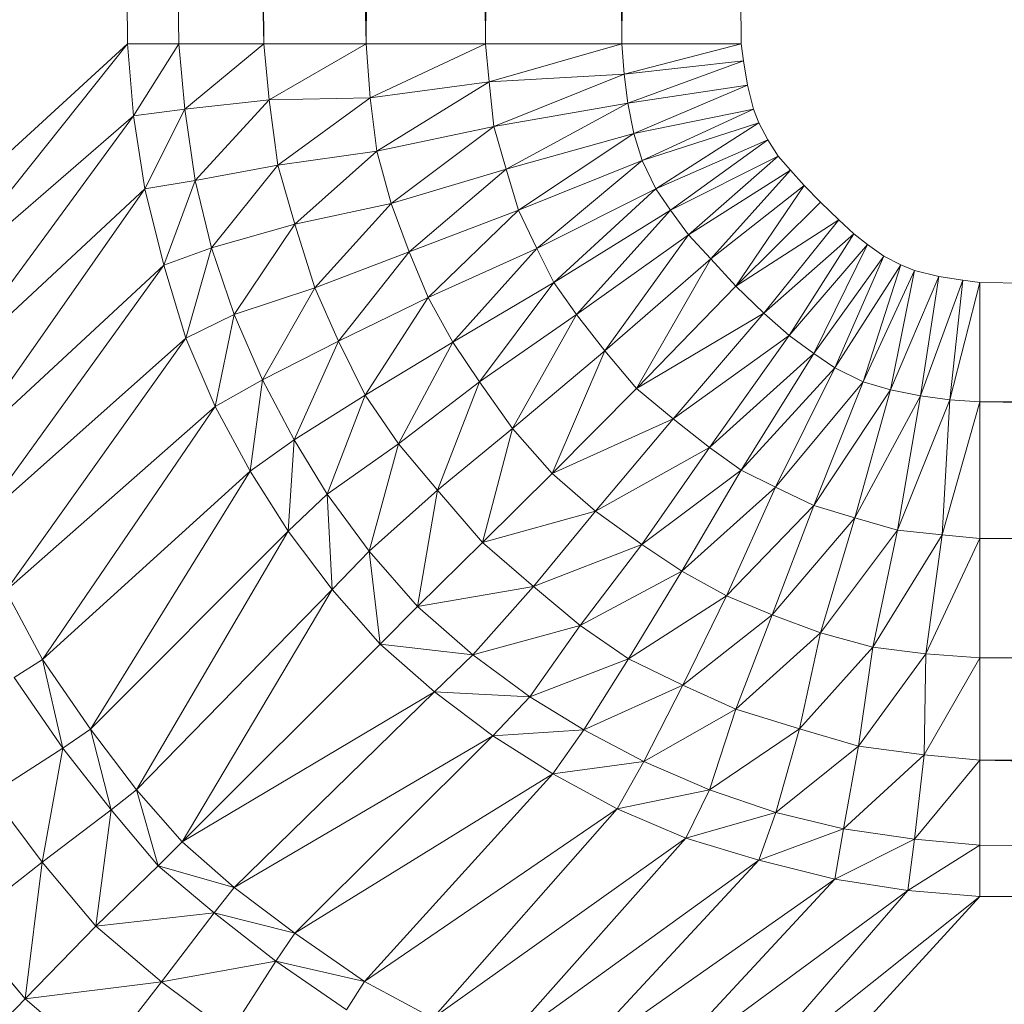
# Model space of a CAD drawing. Header units: metres. Extents: x 391.1 to 427.5, y 12.7 to 28.4.
# Tile 141 of 240: x 408.2167 to 408.2557, y 23.4257 to 23.4647. Entities that reach past the tile are written whole.
import ezdxf

# ---------------------------------------------------------------- set-up
doc = ezdxf.new("R2010")
doc.units = ezdxf.units.M
doc.layers.add('02_MOBILIARIO', color=7, linetype='Continuous', lineweight=18)

# ---------------------------------------------------------------- blocks, each defined once
blk = doc.blocks.new('Family - Plats de dutxa PS-1-153501-01_ENLLUMENAT_PS1')
at = {"layer": '02_MOBILIARIO', "color": 253, "true_color": 0xaaaaaa}
for p, q in [((0.085896, 0.4), (0.089267, 0.112978)), ((0.089267, 0.112978), (0.085896, 0.4)), ((0.087918, 0.4), (0.091289, 0.112978)), ((0.087918, 0.4), (0.089267, 0.112978)), ((0.089267, 0.112978), (0.087918, 0.4)), ((0.09466, 0.112978), (0.087918, 0.4)), ((0.091289, 0.112978), (0.087918, 0.4)), ((0.087918, 0.4), (0.09466, 0.112978)), ((0.091289, 0.4), (0.09466, 0.112978)), ((0.098705, 0.112978), (0.091289, 0.4)), ((0.09466, 0.112978), (0.091289, 0.4)), ((0.091289, 0.4), (0.098705, 0.112978)), ((0.095334, 0.4), (0.098705, 0.112978)), ((0.098705, 0.112978), (0.095334, 0.4)), ((0.100053, 0.4), (0.098705, 0.112978)), ((0.098705, 0.112978), (0.100053, 0.4)), ((0.100053, 0.4), (0.103424, 0.112978)), ((0.103424, 0.112978), (0.100053, 0.4)), ((0.105446, 0.4), (0.103424, 0.112978)), ((0.103424, 0.112978), (0.105446, 0.4)), ((0.105446, 0.4), (0.108817, 0.112978)), ((0.108817, 0.112978), (0.105446, 0.4)), ((0.110165, 0.4), (0.108817, 0.112978)), ((0.108817, 0.112978), (0.110165, 0.4)), ((0.110165, 0.4), (0.113536, 0.112978)), ((0.110165, 0.4), (0.113536, 0.112978)), ((0.081177, 0.105562), (0.089267, 0.112978)), ((0.089267, 0.112978), (0.081177, 0.105562)), ((0.089267, 0.112978), (0.081379, 0.10309)), ((0.081379, 0.10309), (0.089267, 0.112978)), ((0.089267, 0.112978), (0.089504, 0.110131)), ((0.091289, 0.112978), (0.089267, 0.112978)), ((0.089504, 0.110131), (0.089267, 0.112978)), ((0.089267, 0.112978), (0.091289, 0.112978)), ((0.091289, 0.112978), (0.089504, 0.110131)), ((0.089504, 0.110131), (0.091289, 0.112978)), ((0.091289, 0.112978), (0.09466, 0.112978)), ((0.091289, 0.112978), (0.09153, 0.110394)), ((0.09153, 0.110394), (0.091289, 0.112978)), ((0.091289, 0.112978), (0.09466, 0.112978)), ((0.09466, 0.112978), (0.09153, 0.110394)), ((0.09153, 0.110394), (0.09466, 0.112978)), ((0.09466, 0.112978), (0.098705, 0.112978)), ((0.09466, 0.112978), (0.09487, 0.11077)), ((0.09487, 0.11077), (0.09466, 0.112978)), ((0.09466, 0.112978), (0.098705, 0.112978)), ((0.098705, 0.112978), (0.09487, 0.11077)), ((0.09487, 0.11077), (0.098705, 0.112978)), ((0.103424, 0.112978), (0.098705, 0.112978)), ((0.098863, 0.110841), (0.098705, 0.112978)), ((0.098705, 0.112978), (0.103424, 0.112978)), ((0.098705, 0.112978), (0.098863, 0.110841)), ((0.103424, 0.112978), (0.098863, 0.110841)), ((0.098863, 0.110841), (0.103424, 0.112978)), ((0.108817, 0.112978), (0.103424, 0.112978)), ((0.103424, 0.112978), (0.103566, 0.11148)), ((0.103566, 0.11148), (0.103424, 0.112978)), ((0.103424, 0.112978), (0.108817, 0.112978)), ((0.108817, 0.112978), (0.103566, 0.11148)), ((0.103566, 0.11148), (0.108817, 0.112978)), ((0.113536, 0.112978), (0.108817, 0.112978)), ((0.108817, 0.112978), (0.108901, 0.11178)), ((0.108901, 0.11178), (0.108817, 0.112978)), ((0.108817, 0.112978), (0.113536, 0.112978)), ((0.113536, 0.112978), (0.108901, 0.11178)), ((0.108901, 0.11178), (0.113536, 0.112978)), ((0.113536, 0.112978), (0.113627, 0.112301)), ((0.113536, 0.112978), (0.113627, 0.112301)), ((0.108901, 0.11178), (0.113627, 0.112301)), ((0.113627, 0.112301), (0.108901, 0.11178)), ((0.113627, 0.112301), (0.109053, 0.11063)), ((0.109053, 0.11063), (0.113627, 0.112301)), ((0.113627, 0.112301), (0.113779, 0.111346)), ((0.113627, 0.112301), (0.113779, 0.111346)), ((0.108901, 0.11178), (0.103566, 0.11148)), ((0.103566, 0.11148), (0.108901, 0.11178)), ((0.108901, 0.11178), (0.103753, 0.109714)), ((0.103753, 0.109714), (0.108901, 0.11178)), ((0.108901, 0.11178), (0.109053, 0.11063)), ((0.109053, 0.11063), (0.108901, 0.11178)), ((0.103566, 0.11148), (0.098863, 0.110841)), ((0.098863, 0.110841), (0.103566, 0.11148)), ((0.103566, 0.11148), (0.099126, 0.108737)), ((0.099126, 0.108737), (0.103566, 0.11148)), ((0.103566, 0.11148), (0.103753, 0.109714)), ((0.103753, 0.109714), (0.103566, 0.11148)), ((0.113779, 0.111346), (0.109053, 0.11063)), ((0.109053, 0.11063), (0.113779, 0.111346)), ((0.113779, 0.111346), (0.109291, 0.109436)), ((0.109291, 0.109436), (0.113779, 0.111346)), ((0.113779, 0.111346), (0.114017, 0.110391)), ((0.113779, 0.111346), (0.114017, 0.110391)), ((0.09487, 0.11077), (0.09153, 0.110394)), ((0.09153, 0.110394), (0.09487, 0.11077)), ((0.09487, 0.11077), (0.091943, 0.107577)), ((0.091943, 0.107577), (0.09487, 0.11077)), ((0.098863, 0.110841), (0.09487, 0.11077)), ((0.09487, 0.11077), (0.098863, 0.110841)), ((0.09487, 0.11077), (0.095208, 0.108178)), ((0.095208, 0.108178), (0.09487, 0.11077)), ((0.098863, 0.110841), (0.095208, 0.108178)), ((0.095208, 0.108178), (0.098863, 0.110841)), ((0.099126, 0.108737), (0.098863, 0.110841)), ((0.098863, 0.110841), (0.099126, 0.108737)), ((0.109053, 0.11063), (0.103753, 0.109714)), ((0.103753, 0.109714), (0.109053, 0.11063)), ((0.109053, 0.11063), (0.104241, 0.108024)), ((0.104241, 0.108024), (0.109053, 0.11063)), ((0.109053, 0.11063), (0.109291, 0.109436)), ((0.109291, 0.109436), (0.109053, 0.11063)), ((0.09153, 0.110394), (0.089504, 0.110131)), ((0.089504, 0.110131), (0.09153, 0.110394)), ((0.09153, 0.110394), (0.089954, 0.107239)), ((0.089954, 0.107239), (0.09153, 0.110394)), ((0.09153, 0.110394), (0.091943, 0.107577)), ((0.091943, 0.107577), (0.09153, 0.110394)), ((0.114017, 0.110391), (0.109291, 0.109436)), ((0.109291, 0.109436), (0.114017, 0.110391)), ((0.114017, 0.110391), (0.109611, 0.108362)), ((0.109611, 0.108362), (0.114017, 0.110391)), ((0.114017, 0.110391), (0.114234, 0.109849)), ((0.114017, 0.110391), (0.114234, 0.109849)), ((0.089504, 0.110131), (0.081379, 0.10309)), ((0.081379, 0.10309), (0.089504, 0.110131)), ((0.089504, 0.110131), (0.081865, 0.099724)), ((0.081865, 0.099724), (0.089504, 0.110131)), ((0.089504, 0.110131), (0.089954, 0.107239)), ((0.089954, 0.107239), (0.089504, 0.110131)), ((0.109611, 0.108362), (0.114234, 0.109849)), ((0.114234, 0.109849), (0.109611, 0.108362)), ((0.114234, 0.109849), (0.110159, 0.107245)), ((0.110159, 0.107245), (0.114234, 0.109849)), ((0.114234, 0.109849), (0.114581, 0.109176)), ((0.114234, 0.109849), (0.114581, 0.109176)), ((0.103753, 0.109714), (0.099126, 0.108737)), ((0.099126, 0.108737), (0.103753, 0.109714)), ((0.103753, 0.109714), (0.099689, 0.106671)), ((0.099689, 0.106671), (0.103753, 0.109714)), ((0.103753, 0.109714), (0.104241, 0.108024)), ((0.104241, 0.108024), (0.103753, 0.109714)), ((0.104241, 0.108024), (0.109291, 0.109436)), ((0.109291, 0.109436), (0.104241, 0.108024)), ((0.109291, 0.109436), (0.104729, 0.106408)), ((0.104729, 0.106408), (0.109291, 0.109436)), ((0.109291, 0.109436), (0.109611, 0.108362)), ((0.109611, 0.108362), (0.109291, 0.109436)), ((0.114581, 0.109176), (0.110159, 0.107245)), ((0.110159, 0.107245), (0.114581, 0.109176)), ((0.114581, 0.109176), (0.110737, 0.106408)), ((0.110737, 0.106408), (0.114581, 0.109176)), ((0.114581, 0.109176), (0.114998, 0.108539)), ((0.114581, 0.109176), (0.114998, 0.108539)), ((0.099126, 0.108737), (0.095208, 0.108178)), ((0.095208, 0.108178), (0.099126, 0.108737)), ((0.099126, 0.108737), (0.095887, 0.105845)), ((0.095887, 0.105845), (0.099126, 0.108737)), ((0.099689, 0.106671), (0.099126, 0.108737)), ((0.099126, 0.108737), (0.099689, 0.106671)), ((0.109611, 0.108362), (0.104729, 0.106408)), ((0.104729, 0.106408), (0.109611, 0.108362)), ((0.109611, 0.108362), (0.105446, 0.104888)), ((0.105446, 0.104888), (0.109611, 0.108362)), ((0.110159, 0.107245), (0.109611, 0.108362)), ((0.109611, 0.108362), (0.110159, 0.107245)), ((0.114998, 0.108539), (0.110737, 0.106408)), ((0.110737, 0.106408), (0.114998, 0.108539)), ((0.114998, 0.108539), (0.11145, 0.105432)), ((0.11145, 0.105432), (0.114998, 0.108539)), ((0.114998, 0.108539), (0.115478, 0.107983)), ((0.114998, 0.108539), (0.115478, 0.107983)), ((0.095208, 0.108178), (0.091943, 0.107577)), ((0.091943, 0.107577), (0.095208, 0.108178)), ((0.095208, 0.108178), (0.092581, 0.10491)), ((0.092581, 0.10491), (0.095208, 0.108178)), ((0.095208, 0.108178), (0.095887, 0.105845)), ((0.095887, 0.105845), (0.095208, 0.108178)), ((0.104241, 0.108024), (0.099689, 0.106671)), ((0.099689, 0.106671), (0.104241, 0.108024)), ((0.104241, 0.108024), (0.100402, 0.104756)), ((0.100402, 0.104756), (0.104241, 0.108024)), ((0.104241, 0.108024), (0.104729, 0.106408)), ((0.104729, 0.106408), (0.104241, 0.108024)), ((0.115478, 0.107983), (0.11145, 0.105432)), ((0.11145, 0.105432), (0.115478, 0.107983)), ((0.115478, 0.107983), (0.112328, 0.104477)), ((0.112328, 0.104477), (0.115478, 0.107983)), ((0.115478, 0.107983), (0.116017, 0.107383)), ((0.115478, 0.107983), (0.116017, 0.107383)), ((0.091943, 0.107577), (0.089954, 0.107239)), ((0.089954, 0.107239), (0.091943, 0.107577)), ((0.091943, 0.107577), (0.090705, 0.104233)), ((0.090705, 0.104233), (0.091943, 0.107577)), ((0.091943, 0.107577), (0.092581, 0.10491)), ((0.092581, 0.10491), (0.091943, 0.107577)), ((0.089954, 0.107239), (0.081865, 0.099724)), ((0.081865, 0.099724), (0.089954, 0.107239)), ((0.089954, 0.107239), (0.08251, 0.096631)), ((0.08251, 0.096631), (0.089954, 0.107239)), ((0.089954, 0.107239), (0.090705, 0.104233)), ((0.090705, 0.104233), (0.089954, 0.107239)), ((0.110159, 0.107245), (0.105446, 0.104888)), ((0.105446, 0.104888), (0.110159, 0.107245)), ((0.110159, 0.107245), (0.106121, 0.10354)), ((0.106121, 0.10354), (0.110159, 0.107245)), ((0.110737, 0.106408), (0.110159, 0.107245)), ((0.110159, 0.107245), (0.110737, 0.106408)), ((0.112328, 0.104477), (0.116017, 0.107383)), ((0.116017, 0.107383), (0.112328, 0.104477)), ((0.116017, 0.107383), (0.113322, 0.103393)), ((0.113322, 0.103393), (0.116017, 0.107383)), ((0.116017, 0.107383), (0.116662, 0.106722)), ((0.116017, 0.107383), (0.116662, 0.106722)), ((0.113322, 0.103393), (0.116662, 0.106722)), ((0.116662, 0.106722), (0.113322, 0.103393)), ((0.116662, 0.106722), (0.117397, 0.106017)), ((0.116662, 0.106722), (0.117397, 0.106017)), ((0.099689, 0.106671), (0.095887, 0.105845)), ((0.095887, 0.105845), (0.099689, 0.106671)), ((0.099689, 0.106671), (0.096675, 0.103328)), ((0.096675, 0.103328), (0.099689, 0.106671)), ((0.100402, 0.104756), (0.099689, 0.106671)), ((0.099689, 0.106671), (0.100402, 0.104756)), ((0.104729, 0.106408), (0.100402, 0.104756)), ((0.100402, 0.104756), (0.104729, 0.106408)), ((0.104729, 0.106408), (0.101152, 0.102952)), ((0.101152, 0.102952), (0.104729, 0.106408)), ((0.104729, 0.106408), (0.105446, 0.104888)), ((0.105446, 0.104888), (0.104729, 0.106408)), ((0.110737, 0.106408), (0.106121, 0.10354)), ((0.106121, 0.10354), (0.110737, 0.106408)), ((0.110737, 0.106408), (0.107018, 0.102276)), ((0.107018, 0.102276), (0.110737, 0.106408)), ((0.11145, 0.105432), (0.110737, 0.106408)), ((0.110737, 0.106408), (0.11145, 0.105432)), ((0.113322, 0.103393), (0.117397, 0.106017)), ((0.117397, 0.106017), (0.113322, 0.103393)), ((0.114422, 0.102327), (0.117397, 0.106017)), ((0.117397, 0.106017), (0.114422, 0.102327)), ((0.117397, 0.106017), (0.117982, 0.105462)), ((0.117397, 0.106017), (0.117982, 0.105462)), ((0.092581, 0.10491), (0.095887, 0.105845)), ((0.095887, 0.105845), (0.092581, 0.10491)), ((0.095887, 0.105845), (0.093482, 0.10228)), ((0.093482, 0.10228), (0.095887, 0.105845)), ((0.095887, 0.105845), (0.096675, 0.103328)), ((0.096675, 0.103328), (0.095887, 0.105845)), ((0.107018, 0.102276), (0.11145, 0.105432)), ((0.11145, 0.105432), (0.107018, 0.102276)), ((0.11145, 0.105432), (0.108143, 0.100843)), ((0.108143, 0.100843), (0.11145, 0.105432)), ((0.112328, 0.104477), (0.11145, 0.105432)), ((0.11145, 0.105432), (0.112328, 0.104477)), ((0.114422, 0.102327), (0.117982, 0.105462)), ((0.117982, 0.105462), (0.114422, 0.102327)), ((0.115428, 0.101453), (0.117982, 0.105462)), ((0.117982, 0.105462), (0.115428, 0.101453)), ((0.117982, 0.105462), (0.118521, 0.105041)), ((0.117982, 0.105462), (0.118521, 0.105041)), ((0.092581, 0.10491), (0.090705, 0.104233)), ((0.090705, 0.104233), (0.092581, 0.10491)), ((0.092581, 0.10491), (0.091568, 0.101341)), ((0.091568, 0.101341), (0.092581, 0.10491)), ((0.092581, 0.10491), (0.093482, 0.10228)), ((0.093482, 0.10228), (0.092581, 0.10491)), ((0.096675, 0.103328), (0.100402, 0.104756)), ((0.100402, 0.104756), (0.096675, 0.103328)), ((0.100402, 0.104756), (0.097614, 0.101224)), ((0.097614, 0.101224), (0.100402, 0.104756)), ((0.101152, 0.102952), (0.100402, 0.104756)), ((0.100402, 0.104756), (0.101152, 0.102952)), ((0.105446, 0.104888), (0.101152, 0.102952)), ((0.101152, 0.102952), (0.105446, 0.104888)), ((0.105446, 0.104888), (0.102128, 0.101187)), ((0.102128, 0.101187), (0.105446, 0.104888)), ((0.105446, 0.104888), (0.106121, 0.10354)), ((0.106121, 0.10354), (0.105446, 0.104888)), ((0.115428, 0.101453), (0.118521, 0.105041)), ((0.118521, 0.105041), (0.115428, 0.101453)), ((0.118521, 0.105041), (0.116405, 0.10074)), ((0.116405, 0.10074), (0.118521, 0.105041)), ((0.118521, 0.105041), (0.119173, 0.104584)), ((0.118521, 0.105041), (0.119173, 0.104584)), ((0.108143, 0.100843), (0.112328, 0.104477)), ((0.112328, 0.104477), (0.108143, 0.100843)), ((0.112328, 0.104477), (0.10939, 0.099357)), ((0.10939, 0.099357), (0.112328, 0.104477)), ((0.112328, 0.104477), (0.113322, 0.103393)), ((0.113322, 0.103393), (0.112328, 0.104477)), ((0.116405, 0.10074), (0.119173, 0.104584)), ((0.119173, 0.104584), (0.116405, 0.10074)), ((0.117241, 0.100162), (0.119173, 0.104584)), ((0.119173, 0.104584), (0.117241, 0.100162)), ((0.119173, 0.104584), (0.119845, 0.104237)), ((0.119173, 0.104584), (0.119845, 0.104237)), ((0.090705, 0.104233), (0.08251, 0.096631)), ((0.08251, 0.096631), (0.090705, 0.104233)), ((0.090705, 0.104233), (0.083325, 0.094013)), ((0.083325, 0.094013), (0.090705, 0.104233)), ((0.090705, 0.104233), (0.091568, 0.101341)), ((0.091568, 0.101341), (0.090705, 0.104233)), ((0.117241, 0.100162), (0.119845, 0.104237)), ((0.119845, 0.104237), (0.117241, 0.100162)), ((0.118359, 0.099615), (0.119845, 0.104237)), ((0.119845, 0.104237), (0.118359, 0.099615)), ((0.118359, 0.099615), (0.120388, 0.10402)), ((0.120388, 0.10402), (0.118359, 0.099615)), ((0.119433, 0.099295), (0.120388, 0.10402)), ((0.120388, 0.10402), (0.119433, 0.099295)), ((0.119845, 0.104237), (0.120388, 0.10402)), ((0.119845, 0.104237), (0.120388, 0.10402)), ((0.120388, 0.10402), (0.121343, 0.103782)), ((0.120388, 0.10402), (0.121343, 0.103782)), ((0.119433, 0.099295), (0.121343, 0.103782)), ((0.121343, 0.103782), (0.119433, 0.099295)), ((0.120627, 0.099056), (0.121343, 0.103782)), ((0.121343, 0.103782), (0.120627, 0.099056)), ((0.120627, 0.099056), (0.122297, 0.10363)), ((0.122297, 0.10363), (0.120627, 0.099056)), ((0.121343, 0.103782), (0.122297, 0.10363)), ((0.121343, 0.103782), (0.122297, 0.10363)), ((0.121777, 0.098904), (0.122297, 0.10363)), ((0.122297, 0.10363), (0.121777, 0.098904)), ((0.122297, 0.10363), (0.122975, 0.10354)), ((0.122297, 0.10363), (0.122975, 0.10354)), ((0.093482, 0.10228), (0.096675, 0.103328)), ((0.096675, 0.103328), (0.093482, 0.10228)), ((0.096675, 0.103328), (0.094608, 0.099688)), ((0.094608, 0.099688), (0.096675, 0.103328)), ((0.096675, 0.103328), (0.097614, 0.101224)), ((0.097614, 0.101224), (0.096675, 0.103328)), ((0.102128, 0.101187), (0.106121, 0.10354)), ((0.106121, 0.10354), (0.102128, 0.101187)), ((0.106121, 0.10354), (0.103179, 0.099609)), ((0.103179, 0.099609), (0.106121, 0.10354)), ((0.106121, 0.10354), (0.107018, 0.102276)), ((0.107018, 0.102276), (0.106121, 0.10354)), ((0.113322, 0.103393), (0.10939, 0.099357)), ((0.10939, 0.099357), (0.113322, 0.103393)), ((0.113322, 0.103393), (0.114422, 0.102327)), ((0.114422, 0.102327), (0.113322, 0.103393)), ((0.121777, 0.098904), (0.122975, 0.10354)), ((0.122975, 0.10354), (0.121777, 0.098904)), ((0.122975, 0.10354), (0.409997, 0.100169)), ((0.122975, 0.09882), (0.122975, 0.10354)), ((0.122975, 0.10354), (0.409997, 0.100169)), ((0.122975, 0.10354), (0.122975, 0.09882)), ((0.097614, 0.101224), (0.101152, 0.102952)), ((0.101152, 0.102952), (0.097614, 0.101224)), ((0.101152, 0.102952), (0.098664, 0.099083)), ((0.098664, 0.099083), (0.101152, 0.102952)), ((0.101152, 0.102952), (0.102128, 0.101187)), ((0.102128, 0.101187), (0.101152, 0.102952)), ((0.091568, 0.101341), (0.093482, 0.10228)), ((0.093482, 0.10228), (0.091568, 0.101341)), ((0.093482, 0.10228), (0.092731, 0.098636)), ((0.092731, 0.098636), (0.093482, 0.10228)), ((0.094608, 0.099688), (0.093482, 0.10228)), ((0.093482, 0.10228), (0.094608, 0.099688)), ((0.107018, 0.102276), (0.103179, 0.099609)), ((0.103179, 0.099609), (0.107018, 0.102276)), ((0.107018, 0.102276), (0.104493, 0.097768)), ((0.104493, 0.097768), (0.107018, 0.102276)), ((0.107018, 0.102276), (0.108143, 0.100843)), ((0.108143, 0.100843), (0.107018, 0.102276)), ((0.10939, 0.099357), (0.114422, 0.102327)), ((0.114422, 0.102327), (0.10939, 0.099357)), ((0.11084, 0.098146), (0.114422, 0.102327)), ((0.114422, 0.102327), (0.11084, 0.098146)), ((0.114422, 0.102327), (0.115428, 0.101453)), ((0.115428, 0.101453), (0.114422, 0.102327)), ((0.091568, 0.101341), (0.083325, 0.094013)), ((0.083325, 0.094013), (0.091568, 0.101341)), ((0.091568, 0.101341), (0.084454, 0.091347)), ((0.084454, 0.091347), (0.091568, 0.101341)), ((0.091568, 0.101341), (0.092731, 0.098636)), ((0.092731, 0.098636), (0.091568, 0.101341)), ((0.11084, 0.098146), (0.115428, 0.101453)), ((0.115428, 0.101453), (0.11084, 0.098146)), ((0.115428, 0.101453), (0.112273, 0.097021)), ((0.112273, 0.097021), (0.115428, 0.101453)), ((0.115428, 0.101453), (0.116405, 0.10074)), ((0.116405, 0.10074), (0.115428, 0.101453)), ((0.097614, 0.101224), (0.094608, 0.099688)), ((0.094608, 0.099688), (0.097614, 0.101224)), ((0.097614, 0.101224), (0.09585, 0.097318)), ((0.09585, 0.097318), (0.097614, 0.101224)), ((0.098664, 0.099083), (0.097614, 0.101224)), ((0.097614, 0.101224), (0.098664, 0.099083)), ((0.102128, 0.101187), (0.098664, 0.099083)), ((0.098664, 0.099083), (0.102128, 0.101187)), ((0.102128, 0.101187), (0.099978, 0.097167)), ((0.099978, 0.097167), (0.102128, 0.101187)), ((0.102128, 0.101187), (0.103179, 0.099609)), ((0.103179, 0.099609), (0.102128, 0.101187)), ((0.108143, 0.100843), (0.104493, 0.097768)), ((0.104493, 0.097768), (0.108143, 0.100843)), ((0.108143, 0.100843), (0.106053, 0.095986)), ((0.106053, 0.095986), (0.108143, 0.100843)), ((0.10939, 0.099357), (0.108143, 0.100843)), ((0.108143, 0.100843), (0.10939, 0.099357)), ((0.112273, 0.097021), (0.116405, 0.10074)), ((0.116405, 0.10074), (0.112273, 0.097021)), ((0.113536, 0.096124), (0.116405, 0.10074)), ((0.116405, 0.10074), (0.113536, 0.096124)), ((0.116405, 0.10074), (0.117241, 0.100162)), ((0.117241, 0.100162), (0.116405, 0.10074)), ((0.113536, 0.096124), (0.117241, 0.100162)), ((0.117241, 0.100162), (0.113536, 0.096124)), ((0.114885, 0.09545), (0.117241, 0.100162)), ((0.117241, 0.100162), (0.114885, 0.09545)), ((0.118359, 0.099615), (0.117241, 0.100162)), ((0.117241, 0.100162), (0.118359, 0.099615)), ((0.122975, 0.09882), (0.409997, 0.100169)), ((0.409997, 0.100169), (0.122975, 0.09882)), ((0.094608, 0.099688), (0.092731, 0.098636)), ((0.092731, 0.098636), (0.094608, 0.099688)), ((0.094608, 0.099688), (0.09412, 0.096082)), ((0.09412, 0.096082), (0.094608, 0.099688)), ((0.09585, 0.097318), (0.094608, 0.099688)), ((0.094608, 0.099688), (0.09585, 0.097318)), ((0.099978, 0.097167), (0.103179, 0.099609)), ((0.103179, 0.099609), (0.099978, 0.097167)), ((0.103179, 0.099609), (0.101517, 0.095327)), ((0.101517, 0.095327), (0.103179, 0.099609)), ((0.103179, 0.099609), (0.104493, 0.097768)), ((0.104493, 0.097768), (0.103179, 0.099609)), ((0.106053, 0.095986), (0.10939, 0.099357)), ((0.10939, 0.099357), (0.106053, 0.095986)), ((0.10939, 0.099357), (0.11084, 0.098146)), ((0.11084, 0.098146), (0.10939, 0.099357)), ((0.114885, 0.09545), (0.118359, 0.099615)), ((0.118359, 0.099615), (0.114885, 0.09545)), ((0.116405, 0.094732), (0.118359, 0.099615)), ((0.118359, 0.099615), (0.116405, 0.094732)), ((0.116405, 0.094732), (0.119433, 0.099295)), ((0.119433, 0.099295), (0.116405, 0.094732)), ((0.11802, 0.094244), (0.119433, 0.099295)), ((0.119433, 0.099295), (0.11802, 0.094244)), ((0.118359, 0.099615), (0.119433, 0.099295)), ((0.119433, 0.099295), (0.118359, 0.099615)), ((0.119433, 0.099295), (0.120627, 0.099056)), ((0.120627, 0.099056), (0.119433, 0.099295)), ((0.09585, 0.097318), (0.098664, 0.099083)), ((0.098664, 0.099083), (0.09585, 0.097318)), ((0.098664, 0.099083), (0.097163, 0.095176)), ((0.097163, 0.095176), (0.098664, 0.099083)), ((0.098664, 0.099083), (0.099978, 0.097167)), ((0.099978, 0.097167), (0.098664, 0.099083)), ((0.11802, 0.094244), (0.120627, 0.099056)), ((0.120627, 0.099056), (0.11802, 0.094244)), ((0.119711, 0.093756), (0.120627, 0.099056)), ((0.120627, 0.099056), (0.119711, 0.093756)), ((0.119711, 0.093756), (0.121777, 0.098904)), ((0.121777, 0.098904), (0.119711, 0.093756)), ((0.120627, 0.099056), (0.121777, 0.098904)), ((0.121777, 0.098904), (0.120627, 0.099056)), ((0.121477, 0.093569), (0.121777, 0.098904)), ((0.121777, 0.098904), (0.121477, 0.093569)), ((0.121777, 0.098904), (0.122975, 0.09882)), ((0.122975, 0.09882), (0.121777, 0.098904)), ((0.092731, 0.098636), (0.084454, 0.091347)), ((0.084454, 0.091347), (0.092731, 0.098636)), ((0.092731, 0.098636), (0.085903, 0.088638)), ((0.085903, 0.088638), (0.092731, 0.098636)), ((0.092731, 0.098636), (0.09412, 0.096082)), ((0.09412, 0.096082), (0.092731, 0.098636)), ((0.121477, 0.093569), (0.122975, 0.09882)), ((0.122975, 0.09882), (0.121477, 0.093569)), ((0.122975, 0.09882), (0.122975, 0.093427)), ((0.122975, 0.093427), (0.122975, 0.09882)), ((0.122975, 0.09882), (0.409997, 0.09545)), ((0.409997, 0.09545), (0.122975, 0.09882)), ((0.106053, 0.095986), (0.11084, 0.098146)), ((0.11084, 0.098146), (0.106053, 0.095986)), ((0.107765, 0.094496), (0.11084, 0.098146)), ((0.11084, 0.098146), (0.107765, 0.094496)), ((0.11084, 0.098146), (0.112273, 0.097021)), ((0.112273, 0.097021), (0.11084, 0.098146)), ((0.104493, 0.097768), (0.101517, 0.095327)), ((0.101517, 0.095327), (0.104493, 0.097768)), ((0.104493, 0.097768), (0.103297, 0.093258)), ((0.103297, 0.093258), (0.104493, 0.097768)), ((0.104493, 0.097768), (0.106053, 0.095986)), ((0.106053, 0.095986), (0.104493, 0.097768)), ((0.09585, 0.097318), (0.09412, 0.096082)), ((0.09412, 0.096082), (0.09585, 0.097318)), ((0.09585, 0.097318), (0.095621, 0.093715)), ((0.095621, 0.093715), (0.09585, 0.097318)), ((0.097163, 0.095176), (0.09585, 0.097318)), ((0.09585, 0.097318), (0.097163, 0.095176)), ((0.099978, 0.097167), (0.097163, 0.095176)), ((0.097163, 0.095176), (0.099978, 0.097167)), ((0.099978, 0.097167), (0.098815, 0.092922)), ((0.098815, 0.092922), (0.099978, 0.097167)), ((0.099978, 0.097167), (0.101517, 0.095327)), ((0.101517, 0.095327), (0.099978, 0.097167)), ((0.107765, 0.094496), (0.112273, 0.097021)), ((0.112273, 0.097021), (0.107765, 0.094496)), ((0.109606, 0.093182), (0.112273, 0.097021)), ((0.112273, 0.097021), (0.109606, 0.093182)), ((0.112273, 0.097021), (0.113536, 0.096124)), ((0.113536, 0.096124), (0.112273, 0.097021)), ((0.09412, 0.096082), (0.085903, 0.088638)), ((0.085903, 0.088638), (0.09412, 0.096082)), ((0.09412, 0.096082), (0.087807, 0.085885)), ((0.087807, 0.085885), (0.09412, 0.096082)), ((0.09412, 0.096082), (0.095621, 0.093715)), ((0.095621, 0.093715), (0.09412, 0.096082)), ((0.103297, 0.093258), (0.106053, 0.095986)), ((0.106053, 0.095986), (0.103297, 0.093258)), ((0.107765, 0.094496), (0.106053, 0.095986)), ((0.106053, 0.095986), (0.107765, 0.094496)), ((0.109606, 0.093182), (0.113536, 0.096124)), ((0.113536, 0.096124), (0.109606, 0.093182)), ((0.111184, 0.092131), (0.113536, 0.096124)), ((0.113536, 0.096124), (0.111184, 0.092131)), ((0.113536, 0.096124), (0.114885, 0.09545)), ((0.114885, 0.09545), (0.113536, 0.096124)), ((0.111184, 0.092131), (0.114885, 0.09545)), ((0.114885, 0.09545), (0.111184, 0.092131)), ((0.112949, 0.091156), (0.114885, 0.09545)), ((0.114885, 0.09545), (0.112949, 0.091156)), ((0.114885, 0.09545), (0.116405, 0.094732)), ((0.116405, 0.094732), (0.114885, 0.09545)), ((0.122975, 0.093427), (0.409997, 0.09545)), ((0.409997, 0.09545), (0.122975, 0.093427)), ((0.097163, 0.095176), (0.095621, 0.093715)), ((0.095621, 0.093715), (0.097163, 0.095176)), ((0.098815, 0.092922), (0.097163, 0.095176)), ((0.097163, 0.095176), (0.098815, 0.092922)), ((0.097163, 0.095176), (0.097357, 0.091405)), ((0.097357, 0.091405), (0.097163, 0.095176)), ((0.101517, 0.095327), (0.098815, 0.092922)), ((0.098815, 0.092922), (0.101517, 0.095327)), ((0.101517, 0.095327), (0.100727, 0.090731)), ((0.100727, 0.090731), (0.101517, 0.095327)), ((0.101517, 0.095327), (0.103297, 0.093258)), ((0.103297, 0.093258), (0.101517, 0.095327)), ((0.112949, 0.091156), (0.116405, 0.094732)), ((0.116405, 0.094732), (0.112949, 0.091156)), ((0.114752, 0.090405), (0.116405, 0.094732)), ((0.116405, 0.094732), (0.114752, 0.090405)), ((0.116405, 0.094732), (0.11802, 0.094244)), ((0.11802, 0.094244), (0.116405, 0.094732)), ((0.103297, 0.093258), (0.107765, 0.094496)), ((0.107765, 0.094496), (0.103297, 0.093258)), ((0.107765, 0.094496), (0.105323, 0.09152)), ((0.105323, 0.09152), (0.107765, 0.094496)), ((0.109606, 0.093182), (0.107765, 0.094496)), ((0.107765, 0.094496), (0.109606, 0.093182)), ((0.114752, 0.090405), (0.11802, 0.094244)), ((0.11802, 0.094244), (0.114752, 0.090405)), ((0.11802, 0.094244), (0.116668, 0.089692)), ((0.116668, 0.089692), (0.11802, 0.094244)), ((0.119711, 0.093756), (0.11802, 0.094244)), ((0.11802, 0.094244), (0.119711, 0.093756)), ((0.095621, 0.093715), (0.087807, 0.085885)), ((0.087807, 0.085885), (0.095621, 0.093715)), ((0.095621, 0.093715), (0.089624, 0.083486)), ((0.089624, 0.083486), (0.095621, 0.093715)), ((0.095621, 0.093715), (0.097357, 0.091405)), ((0.097357, 0.091405), (0.095621, 0.093715)), ((0.116668, 0.089692), (0.119711, 0.093756)), ((0.119711, 0.093756), (0.116668, 0.089692)), ((0.118734, 0.089129), (0.119711, 0.093756)), ((0.119711, 0.093756), (0.118734, 0.089129)), ((0.118734, 0.089129), (0.121477, 0.093569)), ((0.121477, 0.093569), (0.118734, 0.089129)), ((0.121477, 0.093569), (0.119711, 0.093756)), ((0.119711, 0.093756), (0.121477, 0.093569)), ((0.120838, 0.088867), (0.121477, 0.093569)), ((0.121477, 0.093569), (0.120838, 0.088867)), ((0.122975, 0.093427), (0.121477, 0.093569)), ((0.121477, 0.093569), (0.122975, 0.093427)), ((0.100727, 0.090731), (0.103297, 0.093258)), ((0.103297, 0.093258), (0.100727, 0.090731)), ((0.103297, 0.093258), (0.105323, 0.09152)), ((0.105323, 0.09152), (0.103297, 0.093258)), ((0.105323, 0.09152), (0.109606, 0.093182)), ((0.109606, 0.093182), (0.105323, 0.09152)), ((0.107164, 0.089981), (0.109606, 0.093182)), ((0.109606, 0.093182), (0.107164, 0.089981)), ((0.111184, 0.092131), (0.109606, 0.093182)), ((0.109606, 0.093182), (0.111184, 0.092131)), ((0.120838, 0.088867), (0.122975, 0.093427)), ((0.122975, 0.093427), (0.120838, 0.088867)), ((0.122975, 0.088708), (0.122975, 0.093427)), ((0.122975, 0.093427), (0.409997, 0.090056)), ((0.409997, 0.090056), (0.122975, 0.093427)), ((0.122975, 0.093427), (0.122975, 0.088708)), ((0.098815, 0.092922), (0.097357, 0.091405)), ((0.097357, 0.091405), (0.098815, 0.092922)), ((0.100727, 0.090731), (0.098815, 0.092922)), ((0.098815, 0.092922), (0.100727, 0.090731)), ((0.098815, 0.092922), (0.099255, 0.089243)), ((0.099255, 0.089243), (0.098815, 0.092922)), ((0.107164, 0.089981), (0.111184, 0.092131)), ((0.111184, 0.092131), (0.107164, 0.089981)), ((0.10908, 0.088668), (0.111184, 0.092131)), ((0.111184, 0.092131), (0.10908, 0.088668)), ((0.112949, 0.091156), (0.111184, 0.092131)), ((0.111184, 0.092131), (0.112949, 0.091156)), ((0.100727, 0.090731), (0.105323, 0.09152)), ((0.105323, 0.09152), (0.100727, 0.090731)), ((0.102919, 0.088818), (0.105323, 0.09152)), ((0.105323, 0.09152), (0.102919, 0.088818)), ((0.105323, 0.09152), (0.107164, 0.089981)), ((0.107164, 0.089981), (0.105323, 0.09152)), ((0.084454, 0.091347), (0.085903, 0.088638)), ((0.085903, 0.088638), (0.084454, 0.091347)), ((0.097357, 0.091405), (0.089624, 0.083486)), ((0.089624, 0.083486), (0.097357, 0.091405)), ((0.097357, 0.091405), (0.091424, 0.081427)), ((0.091424, 0.081427), (0.097357, 0.091405)), ((0.097357, 0.091405), (0.099255, 0.089243)), ((0.099255, 0.089243), (0.097357, 0.091405)), ((0.10908, 0.088668), (0.112949, 0.091156)), ((0.112949, 0.091156), (0.10908, 0.088668)), ((0.111221, 0.087617), (0.112949, 0.091156)), ((0.112949, 0.091156), (0.111221, 0.087617)), ((0.114752, 0.090405), (0.112949, 0.091156)), ((0.112949, 0.091156), (0.114752, 0.090405)), ((0.099255, 0.089243), (0.100727, 0.090731)), ((0.100727, 0.090731), (0.099255, 0.089243)), ((0.102919, 0.088818), (0.100727, 0.090731)), ((0.100727, 0.090731), (0.102919, 0.088818)), ((0.111221, 0.087617), (0.114752, 0.090405)), ((0.114752, 0.090405), (0.111221, 0.087617)), ((0.113325, 0.086679), (0.114752, 0.090405)), ((0.114752, 0.090405), (0.113325, 0.086679)), ((0.116668, 0.089692), (0.114752, 0.090405)), ((0.114752, 0.090405), (0.116668, 0.089692)), ((0.102919, 0.088818), (0.107164, 0.089981)), ((0.107164, 0.089981), (0.102919, 0.088818)), ((0.105173, 0.087167), (0.107164, 0.089981)), ((0.107164, 0.089981), (0.105173, 0.087167)), ((0.107164, 0.089981), (0.10908, 0.088668)), ((0.10908, 0.088668), (0.107164, 0.089981)), ((0.122975, 0.088708), (0.409997, 0.090056)), ((0.409997, 0.090056), (0.122975, 0.088708)), ((0.113325, 0.086679), (0.116668, 0.089692)), ((0.116668, 0.089692), (0.113325, 0.086679)), ((0.115842, 0.085891), (0.116668, 0.089692)), ((0.116668, 0.089692), (0.115842, 0.085891)), ((0.116668, 0.089692), (0.118734, 0.089129)), ((0.118734, 0.089129), (0.116668, 0.089692)), ((0.091424, 0.081427), (0.099255, 0.089243)), ((0.099255, 0.089243), (0.091424, 0.081427)), ((0.099255, 0.089243), (0.101401, 0.08736)), ((0.099255, 0.089243), (0.102919, 0.088818)), ((0.102919, 0.088818), (0.099255, 0.089243)), ((0.101401, 0.08736), (0.099255, 0.089243)), ((0.101401, 0.08736), (0.102919, 0.088818)), ((0.102919, 0.088818), (0.101401, 0.08736)), ((0.105173, 0.087167), (0.102919, 0.088818)), ((0.102919, 0.088818), (0.105173, 0.087167)), ((0.115842, 0.085891), (0.118734, 0.089129)), ((0.118734, 0.089129), (0.115842, 0.085891)), ((0.118734, 0.089129), (0.118175, 0.085211)), ((0.118175, 0.085211), (0.118734, 0.089129)), ((0.118175, 0.085211), (0.120838, 0.088867)), ((0.120838, 0.088867), (0.118175, 0.085211)), ((0.118734, 0.089129), (0.120838, 0.088867)), ((0.120838, 0.088867), (0.118734, 0.089129)), ((0.120767, 0.084874), (0.120838, 0.088867)), ((0.120838, 0.088867), (0.120767, 0.084874)), ((0.120838, 0.088867), (0.122975, 0.088708)), ((0.122975, 0.088708), (0.120838, 0.088867)), ((0.085903, 0.088638), (0.084782, 0.087922)), ((0.084782, 0.087922), (0.085903, 0.088638)), ((0.085903, 0.088638), (0.087807, 0.085885)), ((0.085903, 0.088638), (0.086705, 0.08513)), ((0.086705, 0.08513), (0.085903, 0.088638)), ((0.087807, 0.085885), (0.085903, 0.088638)), ((0.105173, 0.087167), (0.10908, 0.088668)), ((0.10908, 0.088668), (0.105173, 0.087167)), ((0.107314, 0.085853), (0.10908, 0.088668)), ((0.10908, 0.088668), (0.107314, 0.085853)), ((0.10908, 0.088668), (0.111221, 0.087617)), ((0.111221, 0.087617), (0.10908, 0.088668)), ((0.120767, 0.084874), (0.122975, 0.088708)), ((0.122975, 0.088708), (0.120767, 0.084874)), ((0.122975, 0.088708), (0.122975, 0.084663)), ((0.122975, 0.084663), (0.122975, 0.088708)), ((0.122975, 0.088708), (0.409997, 0.085817)), ((0.409997, 0.085817), (0.122975, 0.088708)), ((0.084782, 0.087922), (0.086705, 0.08513)), ((0.086705, 0.08513), (0.084782, 0.087922)), ((0.107314, 0.085853), (0.111221, 0.087617)), ((0.111221, 0.087617), (0.107314, 0.085853)), ((0.109685, 0.084611), (0.111221, 0.087617)), ((0.111221, 0.087617), (0.109685, 0.084611)), ((0.111221, 0.087617), (0.113325, 0.086679)), ((0.113325, 0.086679), (0.111221, 0.087617)), ((0.091424, 0.081427), (0.101401, 0.08736)), ((0.101401, 0.08736), (0.091424, 0.081427)), ((0.093482, 0.079627), (0.101401, 0.08736)), ((0.101401, 0.08736), (0.093482, 0.079627)), ((0.101401, 0.08736), (0.103712, 0.085624)), ((0.101401, 0.08736), (0.105173, 0.087167)), ((0.105173, 0.087167), (0.101401, 0.08736)), ((0.103712, 0.085624), (0.101401, 0.08736)), ((0.103712, 0.085624), (0.105173, 0.087167)), ((0.105173, 0.087167), (0.103712, 0.085624)), ((0.107314, 0.085853), (0.105173, 0.087167)), ((0.105173, 0.087167), (0.107314, 0.085853)), ((0.109685, 0.084611), (0.113325, 0.086679)), ((0.113325, 0.086679), (0.109685, 0.084611)), ((0.112277, 0.083485), (0.113325, 0.086679)), ((0.113325, 0.086679), (0.112277, 0.083485)), ((0.115842, 0.085891), (0.113325, 0.086679)), ((0.113325, 0.086679), (0.115842, 0.085891)), ((0.087807, 0.085885), (0.086705, 0.08513)), ((0.086705, 0.08513), (0.087807, 0.085885)), ((0.087807, 0.085885), (0.089624, 0.083486)), ((0.087807, 0.085885), (0.088619, 0.082692)), ((0.088619, 0.082692), (0.087807, 0.085885)), ((0.089624, 0.083486), (0.087807, 0.085885)), ((0.103712, 0.085624), (0.107314, 0.085853)), ((0.107314, 0.085853), (0.103712, 0.085624)), ((0.106078, 0.084123), (0.107314, 0.085853)), ((0.107314, 0.085853), (0.106078, 0.084123)), ((0.109685, 0.084611), (0.107314, 0.085853)), ((0.107314, 0.085853), (0.109685, 0.084611)), ((0.112277, 0.083485), (0.115842, 0.085891)), ((0.115842, 0.085891), (0.112277, 0.083485)), ((0.114906, 0.082584), (0.115842, 0.085891)), ((0.115842, 0.085891), (0.114906, 0.082584)), ((0.115842, 0.085891), (0.118175, 0.085211)), ((0.118175, 0.085211), (0.115842, 0.085891)), ((0.122975, 0.084663), (0.409997, 0.085817)), ((0.409997, 0.085817), (0.122975, 0.084663)), ((0.093482, 0.079627), (0.103712, 0.085624)), ((0.103712, 0.085624), (0.093482, 0.079627)), ((0.095882, 0.077811), (0.103712, 0.085624)), ((0.103712, 0.085624), (0.095882, 0.077811)), ((0.103712, 0.085624), (0.106078, 0.084123)), ((0.106078, 0.084123), (0.103712, 0.085624)), ((0.086705, 0.08513), (0.083873, 0.083315)), ((0.083873, 0.083315), (0.086705, 0.08513)), ((0.086705, 0.08513), (0.085896, 0.080618)), ((0.085896, 0.080618), (0.086705, 0.08513)), ((0.086705, 0.08513), (0.088619, 0.082692)), ((0.088619, 0.082692), (0.086705, 0.08513)), ((0.114906, 0.082584), (0.118175, 0.085211)), ((0.118175, 0.085211), (0.114906, 0.082584)), ((0.118175, 0.085211), (0.117573, 0.081946)), ((0.117573, 0.081946), (0.118175, 0.085211)), ((0.118175, 0.085211), (0.120767, 0.084874)), ((0.120767, 0.084874), (0.118175, 0.085211)), ((0.106078, 0.084123), (0.109685, 0.084611)), ((0.109685, 0.084611), (0.106078, 0.084123)), ((0.108633, 0.082734), (0.109685, 0.084611)), ((0.109685, 0.084611), (0.108633, 0.082734)), ((0.112277, 0.083485), (0.109685, 0.084611)), ((0.109685, 0.084611), (0.112277, 0.083485)), ((0.117573, 0.081946), (0.120767, 0.084874)), ((0.120767, 0.084874), (0.117573, 0.081946)), ((0.120391, 0.081533), (0.120767, 0.084874)), ((0.120767, 0.084874), (0.120391, 0.081533)), ((0.120391, 0.081533), (0.122975, 0.084663)), ((0.122975, 0.084663), (0.120391, 0.081533)), ((0.120767, 0.084874), (0.122975, 0.084663)), ((0.122975, 0.084663), (0.120767, 0.084874)), ((0.122975, 0.084663), (0.122975, 0.081292)), ((0.122975, 0.081292), (0.122975, 0.084663)), ((0.122975, 0.084663), (0.409997, 0.077922)), ((0.409997, 0.081292), (0.122975, 0.084663)), ((0.409997, 0.077922), (0.122975, 0.084663)), ((0.409997, 0.081292), (0.122975, 0.084663)), ((0.095882, 0.077811), (0.106078, 0.084123)), ((0.106078, 0.084123), (0.095882, 0.077811)), ((0.098635, 0.075907), (0.106078, 0.084123)), ((0.106078, 0.084123), (0.098635, 0.075907)), ((0.106078, 0.084123), (0.108633, 0.082734)), ((0.108633, 0.082734), (0.106078, 0.084123)), ((0.089624, 0.083486), (0.088619, 0.082692)), ((0.088619, 0.082692), (0.089624, 0.083486)), ((0.089624, 0.083486), (0.091424, 0.081427)), ((0.089624, 0.083486), (0.09048, 0.080483)), ((0.09048, 0.080483), (0.089624, 0.083486)), ((0.091424, 0.081427), (0.089624, 0.083486)), ((0.108633, 0.082734), (0.112277, 0.083485)), ((0.112277, 0.083485), (0.108633, 0.082734)), ((0.111338, 0.081571), (0.112277, 0.083485)), ((0.112277, 0.083485), (0.111338, 0.081571)), ((0.114906, 0.082584), (0.112277, 0.083485)), ((0.112277, 0.083485), (0.114906, 0.082584)), ((0.083873, 0.083315), (0.085896, 0.080618)), ((0.085896, 0.080618), (0.083873, 0.083315)), ((0.088619, 0.082692), (0.085896, 0.080618)), ((0.085896, 0.080618), (0.088619, 0.082692)), ((0.088619, 0.082692), (0.088009, 0.078092)), ((0.088009, 0.078092), (0.088619, 0.082692)), ((0.088619, 0.082692), (0.09048, 0.080483)), ((0.09048, 0.080483), (0.088619, 0.082692)), ((0.098635, 0.075907), (0.108633, 0.082734)), ((0.108633, 0.082734), (0.098635, 0.075907)), ((0.101344, 0.074457), (0.108633, 0.082734)), ((0.108633, 0.082734), (0.101344, 0.074457)), ((0.108633, 0.082734), (0.111338, 0.081571)), ((0.111338, 0.081571), (0.108633, 0.082734)), ((0.111338, 0.081571), (0.114906, 0.082584)), ((0.114906, 0.082584), (0.111338, 0.081571)), ((0.11423, 0.080708), (0.114906, 0.082584)), ((0.114906, 0.082584), (0.11423, 0.080708)), ((0.117573, 0.081946), (0.114906, 0.082584)), ((0.114906, 0.082584), (0.117573, 0.081946)), ((0.11423, 0.080708), (0.117573, 0.081946)), ((0.117573, 0.081946), (0.11423, 0.080708)), ((0.117235, 0.079957), (0.117573, 0.081946)), ((0.117573, 0.081946), (0.117235, 0.079957)), ((0.120391, 0.081533), (0.117573, 0.081946)), ((0.117573, 0.081946), (0.120391, 0.081533)), ((0.09048, 0.080483), (0.091424, 0.081427)), ((0.091424, 0.081427), (0.09048, 0.080483)), ((0.091424, 0.081427), (0.093482, 0.079627)), ((0.093482, 0.079627), (0.091424, 0.081427)), ((0.101344, 0.074457), (0.111338, 0.081571)), ((0.111338, 0.081571), (0.101344, 0.074457)), ((0.10401, 0.073328), (0.111338, 0.081571)), ((0.111338, 0.081571), (0.10401, 0.073328)), ((0.111338, 0.081571), (0.11423, 0.080708)), ((0.11423, 0.080708), (0.111338, 0.081571)), ((0.117235, 0.079957), (0.120391, 0.081533)), ((0.120391, 0.081533), (0.117235, 0.079957)), ((0.120128, 0.079507), (0.120391, 0.081533)), ((0.120391, 0.081533), (0.120128, 0.079507)), ((0.122975, 0.081292), (0.120391, 0.081533)), ((0.120391, 0.081533), (0.122975, 0.081292)), ((0.120128, 0.079507), (0.122975, 0.081292)), ((0.122975, 0.081292), (0.120128, 0.079507)), ((0.122975, 0.07927), (0.122975, 0.081292)), ((0.122975, 0.081292), (0.409997, 0.077922)), ((0.122975, 0.081292), (0.409997, 0.077922)), ((0.122975, 0.081292), (0.122975, 0.07927)), ((0.085896, 0.080618), (0.082717, 0.078146)), ((0.082717, 0.078146), (0.085896, 0.080618)), ((0.085896, 0.080618), (0.085222, 0.075225)), ((0.085222, 0.075225), (0.085896, 0.080618)), ((0.085896, 0.080618), (0.088009, 0.078092)), ((0.088009, 0.078092), (0.085896, 0.080618)), ((0.10401, 0.073328), (0.11423, 0.080708)), ((0.11423, 0.080708), (0.10401, 0.073328)), ((0.106628, 0.072513), (0.11423, 0.080708)), ((0.11423, 0.080708), (0.106628, 0.072513)), ((0.11423, 0.080708), (0.117235, 0.079957)), ((0.117235, 0.079957), (0.11423, 0.080708)), ((0.088009, 0.078092), (0.09048, 0.080483)), ((0.09048, 0.080483), (0.088009, 0.078092)), ((0.09048, 0.080483), (0.092689, 0.078622)), ((0.09048, 0.080483), (0.093482, 0.079627)), ((0.093482, 0.079627), (0.09048, 0.080483)), ((0.092689, 0.078622), (0.09048, 0.080483)), ((0.106628, 0.072513), (0.117235, 0.079957)), ((0.117235, 0.079957), (0.106628, 0.072513)), ((0.109721, 0.071868), (0.117235, 0.079957)), ((0.117235, 0.079957), (0.109721, 0.071868)), ((0.117235, 0.079957), (0.120128, 0.079507)), ((0.120128, 0.079507), (0.117235, 0.079957)), ((0.092689, 0.078622), (0.093482, 0.079627)), ((0.093482, 0.079627), (0.092689, 0.078622)), ((0.093482, 0.079627), (0.095882, 0.077811)), ((0.095882, 0.077811), (0.093482, 0.079627)), ((0.109721, 0.071868), (0.120128, 0.079507)), ((0.120128, 0.079507), (0.109721, 0.071868)), ((0.113086, 0.071382), (0.120128, 0.079507)), ((0.120128, 0.079507), (0.113086, 0.071382)), ((0.120128, 0.079507), (0.122975, 0.07927)), ((0.122975, 0.07927), (0.120128, 0.079507)), ((0.113086, 0.071382), (0.122975, 0.07927)), ((0.122975, 0.07927), (0.113086, 0.071382)), ((0.115559, 0.07118), (0.122975, 0.07927)), ((0.122975, 0.07927), (0.115559, 0.07118)), ((0.122975, 0.07927), (0.409997, 0.075899)), ((0.122975, 0.07927), (0.409997, 0.077922)), ((0.409997, 0.077922), (0.122975, 0.07927)), ((0.409997, 0.075899), (0.122975, 0.07927)), ((0.088009, 0.078092), (0.092689, 0.078622)), ((0.092689, 0.078622), (0.088009, 0.078092)), ((0.092689, 0.078622), (0.090615, 0.075899)), ((0.090615, 0.075899), (0.092689, 0.078622)), ((0.092689, 0.078622), (0.095127, 0.076709)), ((0.092689, 0.078622), (0.095882, 0.077811)), ((0.095882, 0.077811), (0.092689, 0.078622)), ((0.095127, 0.076709), (0.092689, 0.078622)), ((0.085222, 0.075225), (0.082717, 0.078146)), ((0.082717, 0.078146), (0.085222, 0.075225)), ((0.088009, 0.078092), (0.085222, 0.075225)), ((0.085222, 0.075225), (0.088009, 0.078092)), ((0.090615, 0.075899), (0.088009, 0.078092)), ((0.088009, 0.078092), (0.090615, 0.075899)), ((0.095882, 0.077811), (0.095127, 0.076709)), ((0.095127, 0.076709), (0.095882, 0.077811)), ((0.095882, 0.077811), (0.098635, 0.075907)), ((0.098635, 0.075907), (0.095882, 0.077811)), ((0.090615, 0.075899), (0.095127, 0.076709)), ((0.095127, 0.076709), (0.090615, 0.075899)), ((0.093312, 0.073877), (0.095127, 0.076709)), ((0.095127, 0.076709), (0.093312, 0.073877)), ((0.095127, 0.076709), (0.097919, 0.074785)), ((0.095127, 0.076709), (0.098635, 0.075907)), ((0.098635, 0.075907), (0.095127, 0.076709)), ((0.097919, 0.074785), (0.095127, 0.076709)), ((0.085222, 0.075225), (0.090615, 0.075899)), ((0.090615, 0.075899), (0.085222, 0.075225)), ((0.090615, 0.075899), (0.088143, 0.072721)), ((0.088143, 0.072721), (0.090615, 0.075899)), ((0.093312, 0.073877), (0.090615, 0.075899)), ((0.090615, 0.075899), (0.093312, 0.073877)), ((0.097919, 0.074785), (0.098635, 0.075907)), ((0.098635, 0.075907), (0.097919, 0.074785)), ((0.098635, 0.075907), (0.101344, 0.074457)), ((0.101344, 0.074457), (0.098635, 0.075907)), ((0.082461, 0.072414), (0.085222, 0.075225)), ((0.085222, 0.075225), (0.082461, 0.072414)), ((0.085222, 0.075225), (0.088143, 0.072721)), ((0.088143, 0.072721), (0.085222, 0.075225))]:
    blk.add_line(p, q, dxfattribs=at)
blk = doc.blocks.new('LONDR55-XX_ZZ-ARQ-CAA-M3D-Londres55_ifc-1-01_ENLLUMENAT_PS1')
at = {"layer": '02_MOBILIARIO', "color": 253, "lineweight": 18, "true_color": 0xaaaaaa}
blk.add_blockref('Family - Plats de dutxa PS-1-153501-01_ENLLUMENAT_PS1', (408.131716, 23.350737), dxfattribs=at)

msp = doc.modelspace()

# ---------------------------------------------------------------- block references
at = {"lineweight": 5}
msp.add_blockref('LONDR55-XX_ZZ-ARQ-CAA-M3D-Londres55_ifc-1-01_ENLLUMENAT_PS1', (0, 0), dxfattribs=at)

doc.saveas('drawing.dxf')
